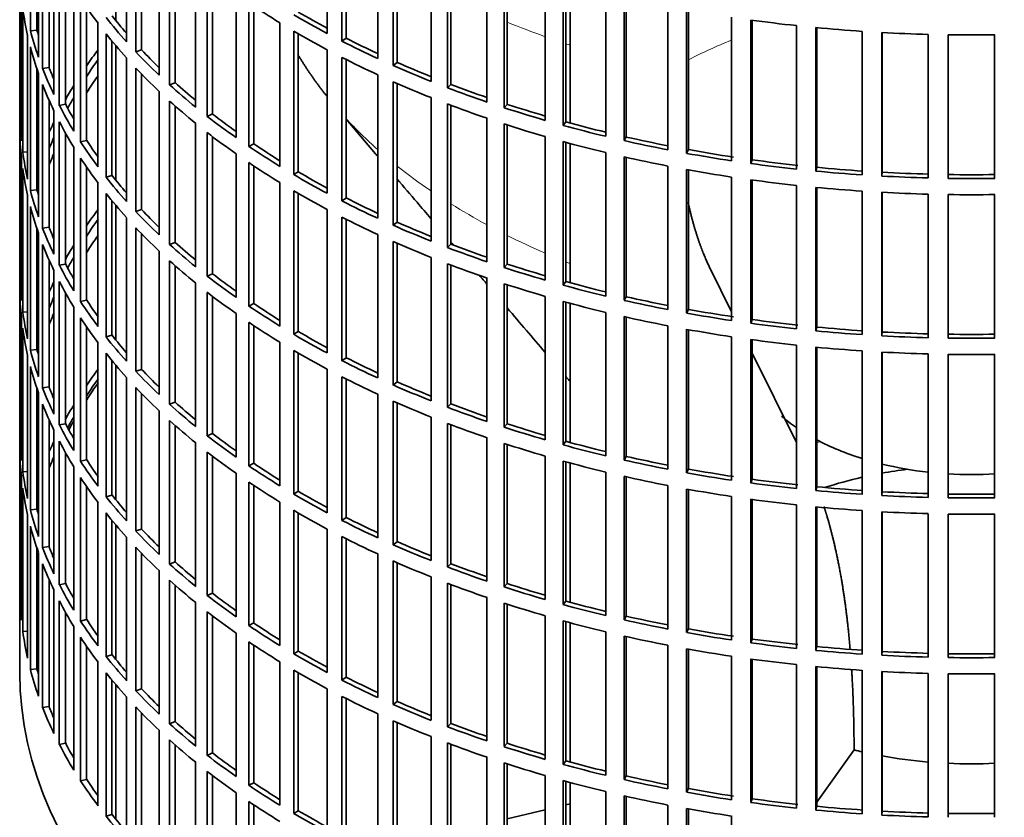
# Model space of a CAD drawing. Header units: millimetres. Extents: x 418 to 1302, y -1347 to 1467.
# Tile 3 of 25: x 1009 to 1158, y -1218 to -1098. Entities that reach past the tile are written whole.
import ezdxf

# ---------------------------------------------------------------- set-up
doc = ezdxf.new("R2010")
doc.units = ezdxf.units.MM
for name, color, linetype in [('VSI184-254_GIUNT', 7, 'Continuous'), ('VSI344-454_FILTR', 7, 'Continuous'), ('VSI344-454_SUPPO', 7, 'Continuous')]:
    doc.layers.add(name, color=color, linetype=linetype)

# ---------------------------------------------------------------- blocks, each defined once
blk = doc.blocks.new('SE4')
at = {"layer": 'VSI184-254_GIUNT', "color": 7, "linetype": 'Continuous', "lineweight": 35}
for start_param, end_param in [(0.590898, 0.70006), (0.828971, 1.072715), (1.170442, 1.381313), (1.468662, 1.67293)]:
    blk.add_ellipse((1152.7, -1146.53), major_axis=(-34.5, 0), ratio=0.57735, start_param=start_param, end_param=end_param, dxfattribs=at)
at = {"layer": 'VSI344-454_FILTR', "color": 7, "linetype": 'Continuous', "lineweight": 35}
for p, q in [((1009.2, -956.29), (1009.2, -1196.34)), ((1010.81, -1099.52), (1010.81, -1077.88)), ((1055.57, -1099.95), (1055.57, -1078.31)), ((1025.3, -1101.18), (1025.3, -1079.54)), ((1057.79, -1101.1), (1057.79, -1079.47)), ((1058.43, -1100.66), (1058.43, -1079.79)), ((1011.79, -1099.42), (1011.79, -1081.19)), ((1012.03, -1103.52), (1012.03, -1081.88)), ((1026.7, -1102.7), (1026.7, -1081.06)), ((1027.57, -1102.41), (1027.57, -1081.97)), ((1063.18, -1103.71), (1063.18, -1082.08)), ((1012.65, -1105.2), (1012.65, -1083.56)), ((1065.53, -1104.77), (1065.53, -1083.14)), ((1066.12, -1104.31), (1066.12, -1083.39)), ((1030.22, -1106.22), (1030.22, -1084.58)), ((1013.62, -1105.06), (1013.62, -1085.91)), ((1031.8, -1107.68), (1031.8, -1086.04)), ((1032.63, -1107.36), (1032.63, -1086.78)), ((1071.22, -1107.16), (1071.22, -1085.52)), ((1073.69, -1108.12), (1073.69, -1086.49)), ((1074.22, -1107.63), (1074.22, -1086.69)), ((1014.35, -1109.14), (1014.35, -1087.5)), ((1015.17, -1110.8), (1015.17, -1089.16)), ((1035.73, -1111.05), (1035.73, -1089.41)), ((1079.66, -1110.28), (1079.66, -1088.64)), ((1082.24, -1111.14), (1082.24, -1089.5)), ((1082.71, -1110.63), (1082.71, -1089.65)), ((1009.2, -1112.08), (1009.2, -1090.44)), ((1016.12, -1110.62), (1016.12, -1090.93)), ((1037.48, -1112.44), (1037.48, -1090.8)), ((1038.27, -1112.08), (1038.27, -1091.41)), ((1088.45, -1113.04), (1088.45, -1091.41)), ((1091.13, -1113.8), (1091.13, -1092.16)), ((1091.54, -1113.27), (1091.54, -1092.27)), ((1017.35, -1114.66), (1017.35, -1093.02)), ((1041.82, -1115.64), (1041.82, -1094)), ((1097.56, -1115.45), (1097.56, -1093.81)), ((1009.45, -1116.14), (1009.45, -1094.5)), ((1018.37, -1116.28), (1018.37, -1094.64)), ((1043.73, -1116.96), (1043.73, -1095.32)), ((1100.33, -1116.1), (1100.33, -1094.46)), ((1100.67, -1115.55), (1100.67, -1094.54)), ((1009.66, -1117.86), (1009.66, -1096.22)), ((1019.29, -1116.06), (1019.29, -1096.03)), ((1044.48, -1116.57), (1044.48, -1095.82)), ((1106.94, -1117.49), (1106.94, -1095.85)), ((1109.77, -1118.02), (1109.77, -1096.38)), ((1110.05, -1117.46), (1110.05, -1096.43)), ((1021, -1120.04), (1021, -1098.41)), ((1048.44, -1119.98), (1048.44, -1098.34)), ((1116.53, -1119.14), (1116.53, -1097.5)), ((1119.43, -1119.55), (1119.43, -1097.92)), ((1119.64, -1118.99), (1119.64, -1097.94)), ((1011.79, -1099.42), (1010.81, -1099.52)), ((1022.22, -1121.62), (1022.22, -1099.98)), ((1050.51, -1121.22), (1050.51, -1099.58)), ((1051.21, -1120.8), (1051.21, -1099.98)), ((1126.31, -1120.4), (1126.31, -1098.76)), ((1129.25, -1120.7), (1129.25, -1099.06)), ((1129.39, -1120.13), (1129.39, -1099.07)), ((1136.21, -1121.26), (1136.21, -1099.63)), ((1139.18, -1121.44), (1139.18, -1099.81)), ((1139.25, -1120.87), (1139.25, -1099.81)), ((1146.2, -1121.73), (1146.2, -1100.09)), ((1149.18, -1121.79), (1149.18, -1100.15)), ((1156.21, -1121.79), (1156.21, -1100.15)), ((1010.39, -1121.9), (1010.39, -1100.26)), ((1023.11, -1121.36), (1023.11, -1101.09)), ((1058.43, -1100.66), (1057.79, -1101.1)), ((1010.81, -1123.6), (1010.81, -1101.97)), ((1027.57, -1102.41), (1026.7, -1102.7)), ((1055.57, -1124.04), (1055.57, -1102.4)), ((1025.3, -1125.27), (1025.3, -1103.63)), ((1057.79, -1125.19), (1057.79, -1103.55)), ((1058.43, -1124.75), (1058.43, -1103.88)), ((1066.12, -1104.31), (1065.53, -1104.77)), ((1011.79, -1123.5), (1011.79, -1105.27)), ((1012.03, -1127.6), (1012.03, -1105.97)), ((1013.62, -1105.06), (1012.65, -1105.2)), ((1026.7, -1126.79), (1026.7, -1105.15)), ((1027.57, -1126.5), (1027.57, -1106.05)), ((1032.63, -1107.36), (1031.8, -1107.68)), ((1063.18, -1127.8), (1063.18, -1106.16)), ((1065.53, -1128.86), (1065.53, -1107.22)), ((1066.12, -1128.39), (1066.12, -1107.48)), ((1012.65, -1129.29), (1012.65, -1107.65)), ((1030.22, -1130.31), (1030.22, -1108.67)), ((1074.22, -1107.63), (1073.69, -1108.12)), ((1013.62, -1129.15), (1013.62, -1110)), ((1031.8, -1131.77), (1031.8, -1110.13)), ((1071.22, -1131.25), (1071.22, -1109.61)), ((1073.69, -1132.21), (1073.69, -1110.57)), ((1014.35, -1133.23), (1014.35, -1111.59)), ((1016.12, -1110.62), (1015.17, -1110.8)), ((1032.63, -1131.44), (1032.63, -1110.87)), ((1074.22, -1131.72), (1074.22, -1110.77)), ((1082.71, -1110.63), (1082.24, -1111.14)), ((1009.45, -1112.08), (1009.2, -1112.08)), ((1015.17, -1134.88), (1015.17, -1113.25)), ((1035.73, -1135.13), (1035.73, -1113.5)), ((1038.27, -1112.08), (1037.48, -1112.44)), ((1079.66, -1134.36), (1079.66, -1112.73)), ((1091.54, -1113.27), (1091.13, -1113.8)), ((1009.2, -1136.17), (1009.2, -1114.53)), ((1016.12, -1134.71), (1016.12, -1115.02)), ((1037.48, -1136.53), (1037.48, -1114.89)), ((1082.24, -1135.22), (1082.24, -1113.59)), ((1082.71, -1134.71), (1082.71, -1113.74)), ((1019.29, -1116.06), (1018.37, -1116.28)), ((1038.27, -1136.17), (1038.27, -1115.5)), ((1088.45, -1137.13), (1088.45, -1115.49)), ((1091.13, -1137.89), (1091.13, -1116.25)), ((1091.54, -1137.36), (1091.54, -1116.36)), ((1100.67, -1115.55), (1100.33, -1116.1)), ((1010.39, -1117.81), (1009.66, -1117.86)), ((1017.35, -1138.75), (1017.35, -1117.11)), ((1044.48, -1116.57), (1043.73, -1116.96)), ((1097.56, -1139.54), (1097.56, -1117.9)), ((1110.05, -1117.46), (1109.77, -1118.02)), ((1009.45, -1140.23), (1009.45, -1118.59)), ((1018.37, -1140.36), (1018.37, -1118.73)), ((1041.82, -1139.73), (1041.82, -1118.09)), ((1043.73, -1141.05), (1043.73, -1119.41)), ((1100.33, -1140.18), (1100.33, -1118.55)), ((1100.67, -1139.64), (1100.67, -1118.62)), ((1119.64, -1118.99), (1119.43, -1119.55)), ((1009.66, -1141.95), (1009.66, -1120.31)), ((1019.29, -1140.15), (1019.29, -1120.11)), ((1044.48, -1140.66), (1044.48, -1119.91)), ((1051.21, -1120.8), (1050.51, -1121.22)), ((1106.94, -1141.57), (1106.94, -1119.93)), ((1109.77, -1142.1), (1109.77, -1120.47)), ((1110.05, -1141.55), (1110.05, -1120.52)), ((1129.39, -1120.13), (1129.25, -1120.7)), ((1139.25, -1120.87), (1139.18, -1121.44)), ((1023.11, -1121.36), (1022.22, -1121.62)), ((1048.44, -1144.06), (1048.44, -1122.43)), ((1116.53, -1143.22), (1116.53, -1121.59)), ((1119.43, -1143.64), (1119.43, -1122)), ((1119.64, -1143.08), (1119.64, -1122.03)), ((1011.79, -1123.5), (1010.81, -1123.6)), ((1021, -1144.13), (1021, -1122.49)), ((1050.51, -1145.3), (1050.51, -1123.67)), ((1126.31, -1144.48), (1126.31, -1122.85)), ((1129.25, -1144.78), (1129.25, -1123.15)), ((1129.39, -1144.21), (1129.39, -1123.16)), ((1136.21, -1145.35), (1136.21, -1123.71)), ((1139.18, -1145.53), (1139.18, -1123.89)), ((1139.25, -1144.95), (1139.25, -1123.9)), ((1010.39, -1145.98), (1010.39, -1124.35)), ((1022.22, -1145.7), (1022.22, -1124.07)), ((1023.11, -1145.45), (1023.11, -1125.18)), ((1051.21, -1144.89), (1051.21, -1124.07)), ((1058.43, -1124.75), (1057.79, -1125.19)), ((1146.2, -1145.81), (1146.2, -1124.18)), ((1149.18, -1145.87), (1149.18, -1124.24)), ((1156.21, -1145.87), (1156.21, -1124.24)), ((1010.81, -1147.69), (1010.81, -1126.05)), ((1027.57, -1126.5), (1026.7, -1126.79)), ((1055.57, -1148.12), (1055.57, -1126.49)), ((1025.3, -1149.35), (1025.3, -1127.72)), ((1057.79, -1149.28), (1057.79, -1127.64)), ((1058.43, -1148.83), (1058.43, -1127.96)), ((1066.12, -1128.39), (1065.53, -1128.86)), ((1011.79, -1147.59), (1011.79, -1129.36)), ((1013.62, -1129.15), (1012.65, -1129.29)), ((1026.7, -1150.87), (1026.7, -1129.24)), ((1012.03, -1151.69), (1012.03, -1130.05)), ((1027.57, -1150.59), (1027.57, -1130.14)), ((1063.18, -1151.89), (1063.18, -1130.25)), ((1065.53, -1152.95), (1065.53, -1131.31)), ((1012.65, -1153.37), (1012.65, -1131.74)), ((1030.22, -1154.39), (1030.22, -1132.75)), ((1032.63, -1131.44), (1031.8, -1131.77)), ((1066.12, -1152.48), (1066.12, -1131.57)), ((1074.22, -1131.72), (1073.69, -1132.21)), ((1013.62, -1153.23), (1013.62, -1134.08)), ((1031.8, -1155.85), (1031.8, -1134.22)), ((1071.22, -1155.33), (1071.22, -1133.7)), ((1014.35, -1157.32), (1014.35, -1135.68)), ((1016.12, -1134.71), (1015.17, -1134.88)), ((1032.63, -1155.53), (1032.63, -1134.96)), ((1073.69, -1156.3), (1073.69, -1134.66)), ((1074.22, -1155.81), (1074.22, -1134.86)), ((1082.71, -1134.71), (1082.24, -1135.22)), ((1009.45, -1136.16), (1009.2, -1136.17)), ((1038.27, -1136.17), (1037.48, -1136.53)), ((1079.66, -1158.45), (1079.66, -1136.81)), ((1009.2, -1160.26), (1009.2, -1138.62)), ((1015.17, -1158.97), (1015.17, -1137.33)), ((1035.73, -1159.22), (1035.73, -1137.58)), ((1082.24, -1159.31), (1082.24, -1137.67)), ((1082.71, -1158.8), (1082.71, -1137.83)), ((1091.54, -1137.36), (1091.13, -1137.89)), ((1016.12, -1158.79), (1016.12, -1139.1)), ((1019.29, -1140.15), (1018.37, -1140.36)), ((1037.48, -1160.61), (1037.48, -1138.98)), ((1038.27, -1160.26), (1038.27, -1139.58)), ((1088.45, -1161.22), (1088.45, -1139.58)), ((1100.67, -1139.64), (1100.33, -1140.18)), ((1017.35, -1162.83), (1017.35, -1141.2)), ((1044.48, -1140.66), (1043.73, -1141.05)), ((1091.13, -1161.97), (1091.13, -1140.34)), ((1091.54, -1161.44), (1091.54, -1140.45)), ((1110.05, -1141.55), (1109.77, -1142.1)), ((1009.45, -1164.31), (1009.45, -1142.68)), ((1010.39, -1141.9), (1009.66, -1141.95)), ((1018.37, -1164.45), (1018.37, -1142.81)), ((1041.82, -1163.81), (1041.82, -1142.18)), ((1097.56, -1163.62), (1097.56, -1141.99)), ((1100.33, -1164.27), (1100.33, -1142.63)), ((1100.67, -1163.73), (1100.67, -1142.71)), ((1119.64, -1143.08), (1119.43, -1143.64)), ((1009.66, -1166.03), (1009.66, -1144.39)), ((1019.29, -1164.23), (1019.29, -1144.2)), ((1043.73, -1165.13), (1043.73, -1143.5)), ((1044.48, -1164.75), (1044.48, -1143.99)), ((1106.94, -1165.66), (1106.94, -1144.02)), ((1109.77, -1166.19), (1109.77, -1144.55)), ((1110.05, -1165.64), (1110.05, -1144.6)), ((1129.39, -1144.21), (1129.25, -1144.78)), ((1023.11, -1145.45), (1022.22, -1145.7)), ((1051.21, -1144.89), (1050.51, -1145.3)), ((1116.53, -1167.31), (1116.53, -1145.67)), ((1119.43, -1167.73), (1119.43, -1146.09)), ((1119.64, -1167.16), (1119.64, -1146.12)), ((1139.25, -1144.95), (1139.18, -1145.53)), ((1011.79, -1147.59), (1010.81, -1147.69)), ((1021, -1168.22), (1021, -1146.58)), ((1048.44, -1168.15), (1048.44, -1146.51)), ((1126.31, -1168.57), (1126.31, -1146.93)), ((1129.25, -1168.87), (1129.25, -1147.23)), ((1129.39, -1168.3), (1129.39, -1147.25)), ((1010.39, -1170.07), (1010.39, -1148.43)), ((1022.22, -1169.79), (1022.22, -1148.15)), ((1050.51, -1169.39), (1050.51, -1147.75)), ((1051.21, -1168.97), (1051.21, -1148.16)), ((1058.43, -1148.83), (1057.79, -1149.28)), ((1136.21, -1169.44), (1136.21, -1147.8)), ((1139.18, -1169.62), (1139.18, -1147.98)), ((1139.25, -1169.04), (1139.25, -1147.98)), ((1146.2, -1169.9), (1146.2, -1148.26)), ((1149.18, -1169.96), (1149.18, -1148.32)), ((1156.21, -1169.96), (1156.21, -1148.32)), ((1010.81, -1171.78), (1010.81, -1150.14)), ((1023.11, -1169.54), (1023.11, -1149.27)), ((1027.57, -1150.59), (1026.7, -1150.87)), ((1055.57, -1172.21), (1055.57, -1150.57)), ((1025.3, -1173.44), (1025.3, -1151.8)), ((1057.79, -1173.36), (1057.79, -1151.73)), ((1058.43, -1172.92), (1058.43, -1152.05)), ((1011.79, -1171.68), (1011.79, -1153.45)), ((1013.62, -1153.23), (1012.65, -1153.37)), ((1026.7, -1174.96), (1026.7, -1153.32)), ((1066.12, -1152.48), (1065.53, -1152.95)), ((1012.03, -1175.78), (1012.03, -1154.14)), ((1027.57, -1174.67), (1027.57, -1154.23)), ((1063.18, -1175.97), (1063.18, -1154.34)), ((1012.65, -1177.46), (1012.65, -1155.82)), ((1032.63, -1155.53), (1031.8, -1155.85)), ((1065.53, -1177.03), (1065.53, -1155.4)), ((1066.12, -1176.57), (1066.12, -1155.65)), ((1074.22, -1155.81), (1073.69, -1156.3)), ((1030.22, -1178.48), (1030.22, -1156.84)), ((1071.22, -1179.42), (1071.22, -1157.78)), ((1013.62, -1177.32), (1013.62, -1158.17)), ((1016.12, -1158.79), (1015.17, -1158.97)), ((1031.8, -1179.94), (1031.8, -1158.3)), ((1032.63, -1179.62), (1032.63, -1159.04)), ((1073.69, -1180.38), (1073.69, -1158.75)), ((1074.22, -1179.89), (1074.22, -1158.95)), ((1082.71, -1158.8), (1082.24, -1159.31)), ((1009.45, -1160.25), (1009.2, -1160.26)), ((1014.35, -1181.4), (1014.35, -1159.76)), ((1038.27, -1160.26), (1037.48, -1160.61)), ((1079.66, -1182.54), (1079.66, -1160.9)), ((1015.17, -1183.06), (1015.17, -1161.42)), ((1035.73, -1183.31), (1035.73, -1161.67)), ((1082.24, -1183.4), (1082.24, -1161.76)), ((1082.71, -1182.89), (1082.71, -1161.91)), ((1091.54, -1161.44), (1091.13, -1161.97)), ((1009.2, -1184.34), (1009.2, -1162.7)), ((1016.12, -1182.88), (1016.12, -1163.19)), ((1037.48, -1184.7), (1037.48, -1163.06)), ((1038.27, -1184.34), (1038.27, -1163.67)), ((1088.45, -1185.3), (1088.45, -1163.67)), ((1100.67, -1163.73), (1100.33, -1164.27)), ((1017.35, -1186.92), (1017.35, -1165.28)), ((1019.29, -1164.23), (1018.37, -1164.45)), ((1044.48, -1164.75), (1043.73, -1165.13)), ((1091.13, -1186.06), (1091.13, -1164.42)), ((1091.54, -1185.53), (1091.54, -1164.53)), ((1009.45, -1188.4), (1009.45, -1166.76)), ((1010.39, -1165.99), (1009.66, -1166.03)), ((1018.37, -1188.54), (1018.37, -1166.9)), ((1041.82, -1187.9), (1041.82, -1166.26)), ((1097.56, -1187.71), (1097.56, -1166.07)), ((1100.33, -1188.36), (1100.33, -1166.72)), ((1100.67, -1187.81), (1100.67, -1166.8)), ((1110.05, -1165.64), (1109.77, -1166.19)), ((1009.66, -1190.12), (1009.66, -1168.48)), ((1019.29, -1188.32), (1019.29, -1168.29)), ((1043.73, -1189.22), (1043.73, -1167.58)), ((1044.48, -1188.83), (1044.48, -1168.08)), ((1106.94, -1189.75), (1106.94, -1168.11)), ((1119.64, -1167.16), (1119.43, -1167.73)), ((1129.39, -1168.3), (1129.25, -1168.87)), ((1023.11, -1169.54), (1022.22, -1169.79)), ((1051.21, -1168.97), (1050.51, -1169.39)), ((1109.77, -1190.28), (1109.77, -1168.64)), ((1110.05, -1189.72), (1110.05, -1168.69)), ((1116.53, -1191.4), (1116.53, -1169.76)), ((1139.25, -1169.04), (1139.18, -1169.62)), ((1021, -1192.3), (1021, -1170.67)), ((1048.44, -1192.24), (1048.44, -1170.6)), ((1119.43, -1191.81), (1119.43, -1170.18)), ((1119.64, -1191.25), (1119.64, -1170.2)), ((1126.31, -1192.66), (1126.31, -1171.02)), ((1129.25, -1192.96), (1129.25, -1171.32)), ((1129.39, -1192.39), (1129.39, -1171.33)), ((1010.39, -1194.16), (1010.39, -1172.52)), ((1011.79, -1171.68), (1010.81, -1171.78)), ((1022.22, -1193.88), (1022.22, -1172.24)), ((1050.51, -1193.48), (1050.51, -1171.84)), ((1051.21, -1193.06), (1051.21, -1172.24)), ((1058.43, -1172.92), (1057.79, -1173.36)), ((1136.21, -1193.52), (1136.21, -1171.89)), ((1139.18, -1193.7), (1139.18, -1172.07)), ((1139.25, -1193.13), (1139.25, -1172.07)), ((1146.2, -1193.99), (1146.2, -1172.35)), ((1149.18, -1194.05), (1149.18, -1172.41)), ((1156.21, -1194.05), (1156.21, -1172.41)), ((1010.81, -1195.86), (1010.81, -1174.23)), ((1023.11, -1193.62), (1023.11, -1173.35)), ((1025.3, -1197.53), (1025.3, -1175.89)), ((1027.57, -1174.67), (1026.7, -1174.96)), ((1055.57, -1196.3), (1055.57, -1174.66)), ((1057.79, -1197.45), (1057.79, -1175.81)), ((1013.62, -1177.32), (1012.65, -1177.46)), ((1058.43, -1197.01), (1058.43, -1176.14)), ((1066.12, -1176.57), (1065.53, -1177.03)), ((1011.79, -1195.76), (1011.79, -1177.53)), ((1012.03, -1199.86), (1012.03, -1178.23)), ((1026.7, -1199.05), (1026.7, -1177.41)), ((1027.57, -1198.76), (1027.57, -1178.31)), ((1063.18, -1200.06), (1063.18, -1178.42)), ((1012.65, -1201.55), (1012.65, -1179.91)), ((1032.63, -1179.62), (1031.8, -1179.94)), ((1065.53, -1201.12), (1065.53, -1179.48)), ((1066.12, -1200.65), (1066.12, -1179.74)), ((1074.22, -1179.89), (1073.69, -1180.38)), ((1030.22, -1202.57), (1030.22, -1180.93)), ((1013.62, -1201.41), (1013.62, -1182.26)), ((1016.12, -1182.88), (1015.17, -1183.06)), ((1031.8, -1204.03), (1031.8, -1182.39)), ((1032.63, -1203.7), (1032.63, -1183.13)), ((1071.22, -1203.51), (1071.22, -1181.87)), ((1073.69, -1204.47), (1073.69, -1182.83)), ((1074.22, -1203.98), (1074.22, -1183.03)), ((1082.71, -1182.89), (1082.24, -1183.4)), ((1009.45, -1184.34), (1009.2, -1184.34)), ((1014.35, -1205.49), (1014.35, -1183.85)), ((1038.27, -1184.34), (1037.48, -1184.7)), ((1015.17, -1207.14), (1015.17, -1185.51)), ((1035.73, -1207.39), (1035.73, -1185.76)), ((1079.66, -1206.62), (1079.66, -1184.99)), ((1082.24, -1207.48), (1082.24, -1185.85)), ((1082.71, -1206.97), (1082.71, -1186)), ((1091.54, -1185.53), (1091.13, -1186.06)), ((1016.12, -1206.97), (1016.12, -1187.28)), ((1037.48, -1208.79), (1037.48, -1187.15)), ((1038.27, -1208.43), (1038.27, -1187.76)), ((1088.45, -1209.39), (1088.45, -1187.75)), ((1019.29, -1188.32), (1018.37, -1188.54)), ((1044.48, -1188.83), (1043.73, -1189.22)), ((1091.13, -1210.15), (1091.13, -1188.51)), ((1091.54, -1209.62), (1091.54, -1188.62)), ((1100.67, -1187.81), (1100.33, -1188.36)), ((1010.39, -1190.07), (1009.66, -1190.12)), ((1017.35, -1211.01), (1017.35, -1189.37)), ((1041.82, -1211.99), (1041.82, -1190.35)), ((1097.56, -1211.8), (1097.56, -1190.16)), ((1110.05, -1189.72), (1109.77, -1190.28)), ((1018.37, -1212.62), (1018.37, -1190.99)), ((1043.73, -1213.31), (1043.73, -1191.67)), ((1044.48, -1212.92), (1044.48, -1192.17)), ((1100.33, -1212.44), (1100.33, -1190.81)), ((1100.67, -1211.9), (1100.67, -1190.88)), ((1106.94, -1213.83), (1106.94, -1192.19)), ((1119.64, -1191.25), (1119.43, -1191.81)), ((1019.29, -1212.41), (1019.29, -1192.37)), ((1023.11, -1193.62), (1022.22, -1193.88)), ((1051.21, -1193.06), (1050.51, -1193.48)), ((1109.77, -1214.36), (1109.77, -1192.73)), ((1110.05, -1213.81), (1110.05, -1192.78)), ((1129.39, -1192.39), (1129.25, -1192.96)), ((1139.25, -1193.13), (1139.18, -1193.7)), ((1021, -1216.39), (1021, -1194.75)), ((1048.44, -1216.32), (1048.44, -1194.69)), ((1116.53, -1215.48), (1116.53, -1193.85)), ((1119.43, -1215.9), (1119.43, -1194.26)), ((1119.64, -1215.34), (1119.64, -1194.29)), ((1126.31, -1216.74), (1126.31, -1195.11)), ((1011.79, -1195.76), (1010.81, -1195.86)), ((1022.22, -1217.96), (1022.22, -1196.33)), ((1050.51, -1217.56), (1050.51, -1195.93)), ((1051.21, -1217.15), (1051.21, -1196.33)), ((1129.25, -1217.04), (1129.25, -1195.41)), ((1129.39, -1216.47), (1129.39, -1195.42)), ((1136.21, -1217.61), (1136.21, -1195.97)), ((1139.18, -1217.79), (1139.18, -1196.15)), ((1139.25, -1217.21), (1139.25, -1196.16)), ((1146.2, -1218.07), (1146.2, -1196.44)), ((1149.18, -1218.13), (1149.18, -1196.5)), ((1156.21, -1218.13), (1156.21, -1196.5)), ((1023.11, -1217.71), (1023.11, -1197.44)), ((1058.43, -1197.01), (1057.79, -1197.45)), ((1027.57, -1198.76), (1026.7, -1199.05)), ((1055.57, -1220.38), (1055.57, -1198.75)), ((1025.3, -1221.61), (1025.3, -1199.98)), ((1057.79, -1221.54), (1057.79, -1199.9)), ((1058.43, -1221.09), (1058.43, -1200.22)), ((1066.12, -1200.65), (1065.53, -1201.12)), ((1013.62, -1201.41), (1012.65, -1201.55)), ((1026.7, -1223.13), (1026.7, -1201.5)), ((1027.57, -1222.85), (1027.57, -1202.4)), ((1063.18, -1224.15), (1063.18, -1202.51)), ((1032.63, -1203.7), (1031.8, -1204.03)), ((1065.53, -1225.21), (1065.53, -1203.57)), ((1066.12, -1224.74), (1066.12, -1203.83)), ((1074.22, -1203.98), (1073.69, -1204.47)), ((1030.22, -1226.65), (1030.22, -1205.01)), ((1016.12, -1206.97), (1015.17, -1207.14)), ((1031.8, -1228.11), (1031.8, -1206.47)), ((1071.22, -1227.59), (1071.22, -1205.96)), ((1073.69, -1228.56), (1073.69, -1206.92)), ((1082.71, -1206.97), (1082.24, -1207.48)), ((1032.63, -1227.79), (1032.63, -1207.22)), ((1038.27, -1208.43), (1037.48, -1208.79)), ((1074.22, -1228.07), (1074.22, -1207.12)), ((1035.73, -1231.48), (1035.73, -1209.84)), ((1079.66, -1230.71), (1079.66, -1209.07)), ((1082.24, -1231.57), (1082.24, -1209.93)), ((1091.54, -1209.62), (1091.13, -1210.15)), ((1037.48, -1232.87), (1037.48, -1211.24)), ((1082.71, -1231.06), (1082.71, -1210.09)), ((1019.29, -1212.41), (1018.37, -1212.62)), ((1038.27, -1232.52), (1038.27, -1211.84)), ((1044.48, -1212.92), (1043.73, -1213.31)), ((1088.45, -1233.48), (1088.45, -1211.84)), ((1091.13, -1234.23), (1091.13, -1212.6)), ((1091.54, -1233.7), (1091.54, -1212.71)), ((1100.67, -1211.9), (1100.33, -1212.44)), ((1041.82, -1236.07), (1041.82, -1214.44)), ((1097.56, -1235.88), (1097.56, -1214.25)), ((1110.05, -1213.81), (1109.77, -1214.36)), ((1043.73, -1237.39), (1043.73, -1215.75)), ((1100.33, -1236.53), (1100.33, -1214.89)), ((1100.67, -1235.99), (1100.67, -1214.97)), ((1119.64, -1215.34), (1119.43, -1215.9)), ((1044.48, -1237.01), (1044.48, -1216.25)), ((1051.21, -1217.15), (1050.51, -1217.56)), ((1106.94, -1237.92), (1106.94, -1216.28)), ((1109.77, -1238.45), (1109.77, -1216.81)), ((1110.05, -1237.9), (1110.05, -1216.86)), ((1129.39, -1216.47), (1129.25, -1217.04)), ((1139.25, -1217.21), (1139.18, -1217.79)), ((1023.11, -1217.71), (1022.22, -1217.96)), ((1116.53, -1239.57), (1116.53, -1217.93))]:
    blk.add_line(p, q, dxfattribs=at)
for centre, radius, start, end in [((1152.7, -851.67), 248.5, 269.189, 270.811), ((1152.7, -874.47), 246.77, 269.1833, 270.8167), ((1152.7, -873.31), 248.5, 269.189, 270.811), ((1152.7, -875.76), 248.5, 269.189, 270.811), ((1152.7, -898.55), 246.77, 269.1833, 270.8167), ((1152.7, -897.4), 248.5, 269.189, 270.811), ((1152.7, -899.85), 248.5, 269.189, 270.811), ((1152.7, -922.64), 246.77, 269.1833, 270.8167), ((1152.7, -921.48), 248.5, 269.189, 270.811), ((1152.7, -923.93), 248.5, 269.189, 270.811), ((1152.7, -946.73), 246.77, 269.1833, 270.8167), ((1152.7, -945.57), 248.5, 269.189, 270.811), ((1152.7, -948.02), 248.5, 269.189, 270.811), ((1152.7, -970.81), 246.77, 269.1833, 270.8167)]:
    blk.add_arc(centre, radius, start, end, dxfattribs=at)
for centre, major_axis, start_param, end_param in [((1152.7, -1065.5), (-143.5, 0), 0.359458, 0.408487), ((1152.7, -1041.41), (-143.5, 0), 0.708524, 0.757553), ((1152.7, -1089.58), (-143.5, 0), 0.080205, 0.129234), ((1152.7, -1038.96), (-143.5, 0), 0.778337, 0.827366), ((1152.7, -1038.96), (-142.5, 0), 0.778165, 0.820895), ((1152.7, -1111.22), (-142.5, 0), -0.160582, -0.149846), ((1152.7, -1063.05), (-143.5, 0), 0.429271, 0.4783), ((1152.7, -1063.05), (-142.5, 0), 0.429099, 0.464583), ((1152.7, -1017.32), (-143.5, 0), 1.336842, 1.385871), ((1152.7, -1087.13), (-143.5, 0), 0.150018, 0.199048), ((1152.7, -1087.13), (-142.5, 0), 0.149846, 0.160582), ((1152.7, -1065.5), (-143.5, 0), 0.429271, 0.4783), ((1152.7, -1041.41), (-143.5, 0), 0.778337, 0.827366), ((1152.7, -1017.32), (-143.5, 0), 1.406655, 1.455685), ((1152.7, -1017.32), (-143.5, 0), 1.476469, 1.525498), ((1152.7, -1038.96), (-143.5, 0), 0.84815, 0.897179), ((1152.7, -1038.96), (-142.5, 0), 0.847978, 0.891566), ((1152.7, -1089.58), (-143.5, 0), 0.150018, 0.199048), ((1152.7, -1135.31), (-143.5, 0), -0.408487, -0.377404), ((1152.7, -1063.05), (-143.5, 0), 0.499084, 0.548113), ((1152.7, -1063.05), (-142.5, 0), 0.498912, 0.536508), ((1152.7, -1135.31), (-142.5, 0), -0.391958, -0.359286), ((1152.7, -1041.41), (-143.5, 0), 0.84815, 0.897179), ((1152.7, -1038.96), (-142.5, 0), 0.917791, 0.962144), ((1152.7, -1087.13), (-143.5, 0), 0.219831, 0.268861), ((1152.7, -1087.13), (-142.5, 0), 0.219659, 0.242088), ((1152.7, -1065.5), (-143.5, 0), 0.499084, 0.548113), ((1152.7, -1038.96), (-143.5, 0), 0.917963, 0.966992), ((1152.7, -1137.76), (-142.5, 0), -0.391958, -0.359286), ((1152.7, -1063.05), (-142.5, 0), 0.568725, 0.607984), ((1152.7, -1041.41), (-143.5, 0), 0.917963, 0.966992), ((1152.7, -1089.58), (-143.5, 0), 0.219831, 0.268861), ((1152.7, -1135.31), (-143.5, 0), -0.338674, -0.312019), ((1152.7, -1063.05), (-143.5, 0), 0.568897, 0.617927), ((1152.7, -1038.96), (-143.5, 0), 0.987776, 1.036806), ((1152.7, -1038.96), (-142.5, 0), 0.987604, 1.032651), ((1152.7, -1135.31), (-142.5, 0), -0.318152, -0.297119), ((1152.7, -1065.5), (-143.5, 0), 0.568897, 0.617927), ((1152.7, -1041.41), (-143.5, 0), 0.987776, 1.036806), ((1152.7, -1087.13), (-143.5, 0), 0.289645, 0.338674), ((1152.7, -1087.13), (-142.5, 0), 0.289473, 0.318152), ((1152.7, -1038.96), (-143.5, 0), 1.057589, 1.106619), ((1152.7, -1038.96), (-142.5, 0), 1.057417, 1.103102), ((1152.7, -1111.22), (-143.5, 0), 0.010392, 0.059421), ((1152.7, -1135.31), (-143.5, 0), -0.268861, -0.248955), ((1152.7, -1089.58), (-143.5, 0), 0.289645, 0.338674), ((1152.7, -1063.05), (-143.5, 0), 0.63871, 0.68774), ((1152.7, -1063.05), (-142.5, 0), 0.638538, 0.679153), ((1152.7, -1038.96), (-142.5, 0), 1.127231, 1.17351), ((1152.7, -1113.67), (-143.5, 0), 0.010392, 0.059421), ((1152.7, -1065.5), (-143.5, 0), 0.63871, 0.68774), ((1152.7, -1041.41), (-143.5, 0), 1.057589, 1.106619), ((1152.7, -1038.96), (-143.5, 0), 1.127403, 1.176432), ((1152.7, -1135.31), (-142.5, 0), -0.242088, -0.219659), ((1152.7, -1087.13), (-143.5, 0), 0.359458, 0.408487), ((1152.7, -1087.13), (-142.5, 0), 0.359286, 0.391958), ((1152.7, -1041.41), (-143.5, 0), 1.127403, 1.176432), ((1152.7, -1038.96), (-143.5, 0), 1.197216, 1.246245), ((1152.7, -1038.96), (-142.5, 0), 1.197044, 1.243883), ((1152.7, -1111.22), (-143.5, 0), 0.080205, 0.129234), ((1152.7, -1063.05), (-143.5, 0), 0.708524, 0.757553), ((1152.7, -1063.05), (-142.5, 0), 0.708352, 0.750104), ((1152.7, -1038.96), (-142.5, 0), 1.266857, 1.31623), ((1152.7, -1135.31), (-143.5, 0), -0.199048, -0.190533), ((1152.7, -1137.76), (-142.5, 0), -0.242088, -0.219659), ((1152.7, -1089.58), (-143.5, 0), 0.359458, 0.408487), ((1152.7, -1065.5), (-143.5, 0), 0.708524, 0.757553), ((1152.7, -1041.41), (-143.5, 0), 1.197216, 1.246245), ((1152.7, -1038.96), (-143.5, 0), 1.267029, 1.316058), ((1152.7, -1038.96), (-142.5, 0), 1.33667, 1.386044), ((1152.7, -1113.67), (-143.5, 0), 0.080205, 0.129234), ((1152.7, -1063.05), (-142.5, 0), 0.778165, 0.820895), ((1152.7, -1041.41), (-143.5, 0), 1.267029, 1.316058), ((1152.7, -1038.96), (-143.5, 0), 1.336842, 1.385871), ((1152.7, -1038.96), (-143.5, 0), 1.406655, 1.455685), ((1152.7, -1038.96), (-142.5, 0), 1.406483, 1.455857), ((1152.7, -1038.96), (-142.5, 0), 1.476296, 1.52567), ((1152.7, -1135.31), (-142.5, 0), -0.160582, -0.149846), ((1152.7, -1087.13), (-143.5, 0), 0.429271, 0.4783), ((1152.7, -1087.13), (-142.5, 0), 0.429099, 0.464583), ((1152.7, -1063.05), (-143.5, 0), 0.778337, 0.827366), ((1152.7, -1041.41), (-143.5, 0), 1.336842, 1.385871), ((1152.7, -1038.96), (-143.5, 0), 1.476469, 1.525498), ((1152.7, -1111.22), (-143.5, 0), 0.150018, 0.199048), ((1152.7, -1111.22), (-142.5, 0), 0.149846, 0.160582), ((1152.7, -1065.5), (-143.5, 0), 0.778337, 0.827366), ((1152.7, -1041.41), (-143.5, 0), 1.406655, 1.455685), ((1152.7, -1041.41), (-143.5, 0), 1.476469, 1.525498), ((1152.7, -1089.58), (-143.5, 0), 0.429271, 0.4783), ((1152.7, -1063.05), (-143.5, 0), 0.84815, 0.897179), ((1152.7, -1063.05), (-142.5, 0), 0.847978, 0.891566), ((1152.7, -1113.67), (-143.5, 0), 0.150018, 0.199048), ((1152.7, -1159.39), (-143.5, 0), -0.408487, -0.377404), ((1152.7, -1087.13), (-143.5, 0), 0.499084, 0.548113), ((1152.7, -1087.13), (-142.5, 0), 0.498912, 0.536508), ((1152.7, -1159.39), (-142.5, 0), -0.391958, -0.359286), ((1152.7, -1065.5), (-143.5, 0), 0.84815, 0.897179), ((1152.7, -1063.05), (-142.5, 0), 0.917791, 0.962144), ((1152.7, -1111.22), (-143.5, 0), 0.219831, 0.268861), ((1152.7, -1111.22), (-142.5, 0), 0.219659, 0.242088), ((1152.7, -1089.58), (-143.5, 0), 0.499084, 0.548113), ((1152.7, -1063.05), (-143.5, 0), 0.917963, 0.966992), ((1152.7, -1161.84), (-142.5, 0), -0.391958, -0.359286), ((1152.7, -1065.5), (-143.5, 0), 0.917963, 0.966992), ((1152.7, -1113.67), (-143.5, 0), 0.219831, 0.268861), ((1152.7, -1159.39), (-143.5, 0), -0.338674, -0.312019), ((1152.7, -1087.13), (-143.5, 0), 0.568897, 0.617927), ((1152.7, -1087.13), (-142.5, 0), 0.568725, 0.607984), ((1152.7, -1063.05), (-143.5, 0), 0.987776, 1.036806), ((1152.7, -1063.05), (-142.5, 0), 0.987604, 1.032651), ((1152.7, -1159.39), (-142.5, 0), -0.318152, -0.297119), ((1152.7, -1089.58), (-143.5, 0), 0.568897, 0.617927), ((1152.7, -1111.22), (-143.5, 0), 0.289645, 0.338674), ((1152.7, -1111.22), (-142.5, 0), 0.289473, 0.318152), ((1152.7, -1065.5), (-143.5, 0), 0.987776, 1.036806), ((1152.7, -1063.05), (-143.5, 0), 1.057589, 1.106619), ((1152.7, -1063.05), (-142.5, 0), 1.057417, 1.103102), ((1152.7, -1135.31), (-143.5, 0), 0.010392, 0.059421), ((1152.7, -1087.13), (-143.5, 0), 0.63871, 0.68774), ((1152.7, -1087.13), (-142.5, 0), 0.638538, 0.679153), ((1152.7, -1137.76), (-143.5, 0), 0.010392, 0.059421), ((1152.7, -1159.39), (-143.5, 0), -0.268861, -0.248955), ((1152.7, -1113.67), (-143.5, 0), 0.289645, 0.338674), ((1152.7, -1065.5), (-143.5, 0), 1.057589, 1.106619), ((1152.7, -1063.05), (-143.5, 0), 1.127403, 1.176432), ((1152.7, -1063.05), (-142.5, 0), 1.127231, 1.17351), ((1152.7, -1159.39), (-142.5, 0), -0.242088, -0.219659), ((1152.7, -1111.22), (-142.5, 0), 0.359286, 0.391958), ((1152.7, -1089.58), (-143.5, 0), 0.63871, 0.68774), ((1152.7, -1063.05), (-143.5, 0), 1.197216, 1.246245), ((1152.7, -1063.05), (-142.5, 0), 1.197044, 1.243883), ((1152.7, -1111.22), (-143.5, 0), 0.359458, 0.408487), ((1152.7, -1087.13), (-143.5, 0), 0.708524, 0.757553), ((1152.7, -1087.13), (-142.5, 0), 0.708352, 0.750104), ((1152.7, -1065.5), (-143.5, 0), 1.127403, 1.176432), ((1152.7, -1063.05), (-142.5, 0), 1.266857, 1.31623), ((1152.7, -1135.31), (-143.5, 0), 0.080205, 0.129234), ((1152.7, -1159.39), (-143.5, 0), -0.199048, -0.190533), ((1152.7, -1161.84), (-142.5, 0), -0.242088, -0.219659), ((1152.7, -1113.67), (-143.5, 0), 0.359458, 0.408487), ((1152.7, -1065.5), (-143.5, 0), 1.197216, 1.246245), ((1152.7, -1063.05), (-143.5, 0), 1.267029, 1.316058), ((1152.7, -1063.05), (-142.5, 0), 1.33667, 1.386044), ((1152.7, -1137.76), (-143.5, 0), 0.080205, 0.129234), ((1152.7, -1089.58), (-143.5, 0), 0.708524, 0.757553), ((1152.7, -1065.5), (-143.5, 0), 1.267029, 1.316058), ((1152.7, -1063.05), (-143.5, 0), 1.336842, 1.385871), ((1152.7, -1063.05), (-142.5, 0), 1.406483, 1.455857), ((1152.7, -1111.22), (-143.5, 0), 0.429271, 0.4783), ((1152.7, -1111.22), (-142.5, 0), 0.429099, 0.464583), ((1152.7, -1087.13), (-143.5, 0), 0.778337, 0.827366), ((1152.7, -1087.13), (-142.5, 0), 0.778165, 0.820895), ((1152.7, -1065.5), (-143.5, 0), 1.336842, 1.385871), ((1152.7, -1063.05), (-143.5, 0), 1.406655, 1.455685), ((1152.7, -1063.05), (-143.5, 0), 1.476469, 1.525498), ((1152.7, -1063.05), (-142.5, 0), 1.476296, 1.52567), ((1152.7, -1135.31), (-143.5, 0), 0.150018, 0.199048), ((1152.7, -1159.39), (-142.5, 0), -0.160582, -0.149846), ((1152.7, -1135.31), (-142.5, 0), 0.149846, 0.160582), ((1152.7, -1065.5), (-143.5, 0), 1.406655, 1.455685), ((1152.7, -1113.67), (-143.5, 0), 0.429271, 0.4783), ((1152.7, -1089.58), (-143.5, 0), 0.778337, 0.827366), ((1152.7, -1087.13), (-142.5, 0), 0.847978, 0.891566), ((1152.7, -1065.5), (-143.5, 0), 1.476469, 1.525498), ((1152.7, -1137.76), (-143.5, 0), 0.150018, 0.199048), ((1152.7, -1183.48), (-143.5, 0), -0.408487, -0.377404), ((1152.7, -1111.22), (-142.5, 0), 0.498912, 0.536508), ((1152.7, -1087.13), (-143.5, 0), 0.84815, 0.897179), ((1152.7, -1183.48), (-142.5, 0), -0.391958, -0.359286), ((1152.7, -1111.22), (-143.5, 0), 0.499084, 0.548113), ((1152.7, -1089.58), (-143.5, 0), 0.84815, 0.897179), ((1152.7, -1135.31), (-143.5, 0), 0.219831, 0.268861), ((1152.7, -1135.31), (-142.5, 0), 0.219659, 0.242088), ((1152.7, -1113.67), (-143.5, 0), 0.499084, 0.548113), ((1152.7, -1087.13), (-143.5, 0), 0.917963, 0.966992), ((1152.7, -1087.13), (-142.5, 0), 0.917791, 0.962144), ((1152.7, -1137.76), (-143.5, 0), 0.219831, 0.268861), ((1152.7, -1183.48), (-143.5, 0), -0.338674, -0.312019), ((1152.7, -1111.22), (-143.5, 0), 0.568897, 0.617927), ((1152.7, -1111.22), (-142.5, 0), 0.568725, 0.607984), ((1152.7, -1089.58), (-143.5, 0), 0.917963, 0.966992), ((1152.7, -1087.13), (-143.5, 0), 0.987776, 1.036806), ((1152.7, -1087.13), (-142.5, 0), 0.987604, 1.032651), ((1152.7, -1183.48), (-142.5, 0), -0.318152, -0.297119), ((1152.7, -1135.31), (-143.5, 0), 0.289645, 0.338674), ((1152.7, -1135.31), (-142.5, 0), 0.289473, 0.318152), ((1152.7, -1113.67), (-143.5, 0), 0.568897, 0.617927), ((1152.7, -1089.58), (-143.5, 0), 0.987776, 1.036806), ((1152.7, -1087.13), (-143.5, 0), 1.057589, 1.106619), ((1152.7, -1087.13), (-142.5, 0), 1.057417, 1.103102), ((1152.7, -1159.39), (-143.5, 0), 0.010392, 0.059421), ((1152.7, -1111.22), (-143.5, 0), 0.63871, 0.68774), ((1152.7, -1111.22), (-142.5, 0), 0.638538, 0.679153), ((1152.7, -1183.48), (-143.5, 0), -0.268861, -0.248955), ((1152.7, -1137.76), (-143.5, 0), 0.289645, 0.338674), ((1152.7, -1089.58), (-143.5, 0), 1.057589, 1.106619), ((1152.7, -1087.13), (-143.5, 0), 1.127403, 1.176432), ((1152.7, -1087.13), (-142.5, 0), 1.127231, 1.17351), ((1152.7, -1161.84), (-143.5, 0), 0.010392, 0.059421), ((1152.7, -1183.48), (-142.5, 0), -0.242088, -0.219659), ((1152.7, -1113.67), (-143.5, 0), 0.63871, 0.68774), ((1152.7, -1087.13), (-142.5, 0), 1.197044, 1.243883), ((1152.7, -1135.31), (-143.5, 0), 0.359458, 0.408487), ((1152.7, -1135.31), (-142.5, 0), 0.359286, 0.391958), ((1152.7, -1111.22), (-143.5, 0), 0.708524, 0.757553), ((1152.7, -1111.22), (-142.5, 0), 0.708352, 0.750104), ((1152.7, -1089.58), (-143.5, 0), 1.127403, 1.176432), ((1152.7, -1087.13), (-143.5, 0), 1.197216, 1.246245), ((1152.7, -1159.39), (-143.5, 0), 0.080205, 0.129234), ((1152.7, -1137.76), (-143.5, 0), 0.359458, 0.408487), ((1152.7, -1089.58), (-143.5, 0), 1.197216, 1.246245), ((1152.7, -1087.13), (-143.5, 0), 1.267029, 1.316058), ((1152.7, -1087.13), (-142.5, 0), 1.266857, 1.31623), ((1152.7, -1161.84), (-143.5, 0), 0.080205, 0.129234), ((1152.7, -1183.48), (-143.5, 0), -0.199048, -0.190533), ((1152.7, -1113.67), (-143.5, 0), 0.708524, 0.757553), ((1152.7, -1087.13), (-143.5, 0), 1.336842, 1.385871), ((1152.7, -1087.13), (-142.5, 0), 1.33667, 1.386044), ((1152.7, -1087.13), (-142.5, 0), 1.406483, 1.455857), ((1152.7, -1135.31), (-143.5, 0), 0.429271, 0.4783), ((1152.7, -1135.31), (-142.5, 0), 0.429099, 0.464583), ((1152.7, -1111.22), (-143.5, 0), 0.778337, 0.827366), ((1152.7, -1111.22), (-142.5, 0), 0.778165, 0.820895), ((1152.7, -1089.58), (-143.5, 0), 1.267029, 1.316058), ((1152.7, -1087.13), (-143.5, 0), 1.406655, 1.455685), ((1152.7, -1087.13), (-143.5, 0), 1.476469, 1.525498), ((1152.7, -1087.13), (-142.5, 0), 1.476296, 1.52567), ((1152.7, -1183.48), (-142.5, 0), -0.160582, -0.149846), ((1152.7, -1089.58), (-143.5, 0), 1.336842, 1.385871), ((1152.7, -1089.58), (-143.5, 0), 1.406655, 1.455685), ((1152.7, -1159.39), (-143.5, 0), 0.150018, 0.199048), ((1152.7, -1159.39), (-142.5, 0), 0.149846, 0.160582), ((1152.7, -1137.76), (-143.5, 0), 0.429271, 0.4783), ((1152.7, -1113.67), (-143.5, 0), 0.778337, 0.827366), ((1152.7, -1111.22), (-142.5, 0), 0.847978, 0.891566), ((1152.7, -1089.58), (-143.5, 0), 1.476469, 1.525498), ((1152.7, -1161.84), (-143.5, 0), 0.150018, 0.199048), ((1152.7, -1111.22), (-143.5, 0), 0.84815, 0.897179), ((1152.7, -1135.31), (-143.5, 0), 0.499084, 0.548113), ((1152.7, -1135.31), (-142.5, 0), 0.498912, 0.536508), ((1152.7, -1113.67), (-143.5, 0), 0.84815, 0.897179), ((1152.7, -1159.39), (-142.5, 0), 0.219659, 0.242088), ((1152.7, -1111.22), (-143.5, 0), 0.917963, 0.966992), ((1152.7, -1111.22), (-142.5, 0), 0.917791, 0.962144), ((1152.7, -1159.39), (-143.5, 0), 0.219831, 0.268861), ((1152.7, -1137.76), (-143.5, 0), 0.499084, 0.548113), ((1152.7, -1161.84), (-143.5, 0), 0.219831, 0.268861), ((1152.7, -1135.31), (-143.5, 0), 0.568897, 0.617927), ((1152.7, -1135.31), (-142.5, 0), 0.568725, 0.607984), ((1152.7, -1113.67), (-143.5, 0), 0.917963, 0.966992), ((1152.7, -1111.22), (-142.5, 0), 0.987604, 1.032651), ((1152.7, -1111.22), (-143.5, 0), 0.987776, 1.036806), ((1152.7, -1159.39), (-143.5, 0), 0.289645, 0.338674), ((1152.7, -1159.39), (-142.5, 0), 0.289473, 0.318152), ((1152.7, -1137.76), (-143.5, 0), 0.568897, 0.617927), ((1152.7, -1113.67), (-143.5, 0), 0.987776, 1.036806), ((1152.7, -1111.22), (-142.5, 0), 1.057417, 1.103102), ((1152.7, -1183.48), (-143.5, 0), 0.010392, 0.059421), ((1152.7, -1135.31), (-143.5, 0), 0.63871, 0.68774), ((1152.7, -1135.31), (-142.5, 0), 0.638538, 0.679153), ((1152.7, -1111.22), (-143.5, 0), 1.057589, 1.106619), ((1152.7, -1161.84), (-143.5, 0), 0.289645, 0.338674), ((1152.7, -1113.67), (-143.5, 0), 1.057589, 1.106619), ((1152.7, -1111.22), (-143.5, 0), 1.127403, 1.176432), ((1152.7, -1111.22), (-142.5, 0), 1.127231, 1.17351), ((1152.7, -1137.76), (-143.5, 0), 0.63871, 0.68774), ((1152.7, -1159.39), (-143.5, 0), 0.359458, 0.408487), ((1152.7, -1159.39), (-142.5, 0), 0.359286, 0.391958), ((1152.7, -1135.31), (-143.5, 0), 0.708524, 0.757553), ((1152.7, -1135.31), (-142.5, 0), 0.708352, 0.750104), ((1152.7, -1113.67), (-143.5, 0), 1.127403, 1.176432), ((1152.7, -1111.22), (-143.5, 0), 1.197216, 1.246245), ((1152.7, -1111.22), (-142.5, 0), 1.197044, 1.243883), ((1152.7, -1183.48), (-143.5, 0), 0.080205, 0.129234), ((1152.7, -1111.22), (-143.5, 0), 1.267029, 1.316058), ((1152.7, -1111.22), (-142.5, 0), 1.266857, 1.31623), ((1152.7, -1161.84), (-143.5, 0), 0.359458, 0.408487), ((1152.7, -1137.76), (-143.5, 0), 0.708524, 0.757553), ((1152.7, -1113.67), (-143.5, 0), 1.197216, 1.246245), ((1152.7, -1111.22), (-143.5, 0), 1.336842, 1.385871), ((1152.7, -1111.22), (-142.5, 0), 1.33667, 1.386044), ((1152.7, -1159.39), (-142.5, 0), 0.429099, 0.464583), ((1152.7, -1135.31), (-143.5, 0), 0.778337, 0.827366), ((1152.7, -1135.31), (-142.5, 0), 0.778165, 0.820895), ((1152.7, -1113.67), (-143.5, 0), 1.267029, 1.316058), ((1152.7, -1111.22), (-143.5, 0), 1.406655, 1.455685), ((1152.7, -1111.22), (-142.5, 0), 1.406483, 1.455857), ((1152.7, -1111.22), (-143.5, 0), 1.476469, 1.525498), ((1152.7, -1111.22), (-142.5, 0), 1.476296, 1.52567), ((1152.7, -1159.39), (-143.5, 0), 0.429271, 0.4783), ((1152.7, -1113.67), (-143.5, 0), 1.336842, 1.385871), ((1152.7, -1196.34), (143.5, 0), 3.141593, 5.158357), ((1152.7, -1183.48), (-143.5, 0), 0.150018, 0.199048), ((1152.7, -1183.48), (-142.5, 0), 0.149846, 0.160582), ((1152.7, -1161.84), (-143.5, 0), 0.429271, 0.4783), ((1152.7, -1137.76), (-143.5, 0), 0.778337, 0.827366), ((1152.7, -1113.67), (-143.5, 0), 1.406655, 1.455685), ((1152.7, -1113.67), (-143.5, 0), 1.476469, 1.525498), ((1152.7, -1135.31), (-143.5, 0), 0.84815, 0.897179), ((1152.7, -1135.31), (-142.5, 0), 0.847978, 0.891566), ((1152.7, -1159.39), (-143.5, 0), 0.499084, 0.548113), ((1152.7, -1159.39), (-142.5, 0), 0.498912, 0.536508), ((1152.7, -1137.76), (-143.5, 0), 0.84815, 0.897179), ((1152.7, -1135.31), (-143.5, 0), 0.917963, 0.966992), ((1152.7, -1135.31), (-142.5, 0), 0.917791, 0.962144), ((1152.7, -1183.48), (-143.5, 0), 0.219831, 0.268861), ((1152.7, -1183.48), (-142.5, 0), 0.219659, 0.242088), ((1152.7, -1161.84), (-143.5, 0), 0.499084, 0.548113), ((1152.7, -1159.39), (-143.5, 0), 0.568897, 0.617927), ((1152.7, -1159.39), (-142.5, 0), 0.568725, 0.607984), ((1152.7, -1137.76), (-143.5, 0), 0.917963, 0.966992), ((1152.7, -1135.31), (-142.5, 0), 0.987604, 1.032651), ((1152.7, -1135.31), (-143.5, 0), 0.987776, 1.036806), ((1152.7, -1183.48), (-142.5, 0), 0.289473, 0.318152), ((1152.7, -1161.84), (-143.5, 0), 0.568897, 0.617927), ((1152.7, -1137.76), (-143.5, 0), 0.987776, 1.036806), ((1152.7, -1135.31), (-142.5, 0), 1.057417, 1.103102), ((1152.7, -1183.48), (-143.5, 0), 0.289645, 0.338674), ((1152.7, -1159.39), (-142.5, 0), 0.638538, 0.679153), ((1152.7, -1135.31), (-143.5, 0), 1.057589, 1.106619), ((1152.7, -1159.39), (-143.5, 0), 0.63871, 0.68774), ((1152.7, -1137.76), (-143.5, 0), 1.057589, 1.106619), ((1152.7, -1135.31), (-142.5, 0), 1.127231, 1.17351), ((1152.7, -1161.84), (-143.5, 0), 0.63871, 0.68774), ((1152.7, -1135.31), (-143.5, 0), 1.127403, 1.176432), ((1152.7, -1183.48), (-143.5, 0), 0.359458, 0.408487), ((1152.7, -1183.48), (-142.5, 0), 0.359286, 0.391958), ((1152.7, -1159.39), (-142.5, 0), 0.708352, 0.750104), ((1152.7, -1137.76), (-143.5, 0), 1.127403, 1.176432), ((1152.7, -1135.31), (-143.5, 0), 1.197216, 1.246245), ((1152.7, -1135.31), (-142.5, 0), 1.197044, 1.243883), ((1152.7, -1159.39), (-143.5, 0), 0.708524, 0.757553), ((1152.7, -1135.31), (-143.5, 0), 1.267029, 1.316058), ((1152.7, -1135.31), (-142.5, 0), 1.266857, 1.31623), ((1152.7, -1161.84), (-143.5, 0), 0.708524, 0.757553), ((1152.7, -1137.76), (-143.5, 0), 1.197216, 1.246245), ((1152.7, -1135.31), (-143.5, 0), 1.336842, 1.385871), ((1152.7, -1135.31), (-142.5, 0), 1.33667, 1.386044), ((1152.7, -1159.39), (-142.5, 0), 0.778165, 0.820895), ((1152.7, -1137.76), (-143.5, 0), 1.267029, 1.316058), ((1152.7, -1135.31), (-143.5, 0), 1.406655, 1.455685), ((1152.7, -1135.31), (-142.5, 0), 1.406483, 1.455857), ((1152.7, -1135.31), (-142.5, 0), 1.476296, 1.52567), ((1152.7, -1183.48), (-143.5, 0), 0.429271, 0.4783), ((1152.7, -1183.48), (-142.5, 0), 0.429099, 0.464583), ((1152.7, -1159.39), (-143.5, 0), 0.778337, 0.827366), ((1152.7, -1135.31), (-143.5, 0), 1.476469, 1.525498)]:
    blk.add_ellipse(centre, major_axis=major_axis, ratio=0.57735, start_param=start_param, end_param=end_param, dxfattribs=at)
at = {"layer": 'VSI344-454_SUPPO', "color": 7, "linetype": 'Continuous', "lineweight": 35}
for p, q in [((1023.67, -1097.97), (1023.67, -1077.67)), ((1092.21, -1113.46), (1092.21, -1092.46)), ((1023.67, -1122.05), (1023.67, -1101.75)), ((1058.43, -1112.88), (1062.87, -1118.09)), ((1092.21, -1137.54), (1092.21, -1116.54)), ((1023.67, -1146.14), (1023.67, -1125.84)), ((1116.53, -1141.89), (1113.31, -1135.37)), ((1092.21, -1161.63), (1092.21, -1140.63)), ((1126.31, -1161.64), (1119.64, -1148.16)), ((1023.67, -1170.23), (1023.67, -1149.93)), ((1092.21, -1185.72), (1092.21, -1164.72)), ((1023.67, -1194.31), (1023.67, -1174.01)), ((1092.21, -1209.8), (1092.21, -1188.8)), ((1023.67, -1218.4), (1023.67, -1198.1)), ((1129.39, -1215.83), (1135.01, -1207.98)), ((1135.01, -1207.79), (1135.01, -1207.98)), ((1092.21, -1233.89), (1092.21, -1212.89)), ((1082.71, -1218.36), (1088.45, -1216.99)), ((1091.54, -1216.25), (1092.21, -1216.09))]:
    blk.add_line(p, q, dxfattribs=at)
at = {"layer": 'VSI344-454_SUPPO', "color": 4, "linetype": 'Continuous', "lineweight": 9}
for centre, major_axis, start_param, end_param in [((1152.7, -1040.55), (-122, 0), 0.959843, 1.01622), ((1152.7, -1040.55), (-122, 0), 1.045723, 1.052104), ((1152.7, -1131.11), (-63.54, 0), -0.965361, -0.834953), ((1152.7, -1083.82), (-106.8, 0), 0.489473, 0.576926), ((1152.7, -1083.82), (-106.8, 0), 0.625563, 0.703086), ((1152.7, -1083.82), (-106.8, 0), 0.745517, 0.817782), ((1152.7, -1083.82), (-106.8, 0), 0.856268, 0.925418), ((1152.7, -1083.82), (-106.8, 0), 0.961131, 0.968818), ((1152.7, -1133.71), (-68.63, 0), 0.487557, 0.492178), ((1152.7, -1183.9), (-45, 0), -1.039996, -1.026301)]:
    blk.add_ellipse(centre, major_axis=major_axis, ratio=0.57735, start_param=start_param, end_param=end_param, dxfattribs=at)
at = {"layer": 'VSI344-454_SUPPO', "color": 7, "linetype": 'Continuous', "lineweight": 35}
for centre, major_axis, start_param, end_param in [((1152.7, -1184.09), (142.5, 0), -3.53355, -3.500878), ((1152.7, -1184.09), (142.5, 0), -3.459745, -3.442607), ((1152.7, -1191.03), (-45, 0), -1.195801, -1.056846), ((1152.7, -1191.03), (-45, 0), -1.354611, -1.267357), ((1152.7, -1184.09), (142.5, 0), -3.302175, -3.292267), ((1152.7, -1184.09), (45, 0), 4.308579, 4.337394), ((1152.7, -1184.09), (45, 0), 4.408949, 4.56748), ((1152.7, -1184.09), (45, 0), 4.634142, 4.790635)]:
    blk.add_ellipse(centre, major_axis=major_axis, ratio=0.57735, start_param=start_param, end_param=end_param, dxfattribs=at)
for points, degree in [([(1055.46, -1109.34), (1053.09, -1106.37), (1051.14, -1103.1)], 2), ([(1063.18, -1118.45), (1063.07, -1118.33), (1062.97, -1118.21), (1062.87, -1118.09)], 3), ([(1074.63, -1131.87), (1074.5, -1131.71), (1074.36, -1131.55), (1074.22, -1131.39)], 3), ([(1079.66, -1137.75), (1079.27, -1137.3), (1078.88, -1136.85), (1078.5, -1136.39)], 3), ([(1088.45, -1148.04), (1086.56, -1145.84), (1084.65, -1143.6), (1082.71, -1141.33)], 3), ([(1092.07, -1152.27), (1091.89, -1152.07), (1091.72, -1151.86), (1091.54, -1151.66)], 3), ([(1135.01, -1207.79), (1135.01, -1201.49), (1134.64, -1195.78)], 2)]:
    blk.add_open_spline(points, degree=degree, dxfattribs=at)
for points, degree, knots in [([(1071.22, -1127.87), (1070.52, -1127.05), (1068.83, -1125.07), (1067.12, -1123.07), (1066.11, -1121.89)], 3, [0.6081406, 0.6081406, 0.6081406, 0.6081406, 0.6666667, 0.7484894, 0.7484894, 0.7484894, 0.7484894]), ([(1113.31, -1135.37), (1111.97, -1132.67), (1110.95, -1129.2), (1110.41, -1127.37), (1109.97, -1125.34)], 2, [0, 0, 0, 0.25, 0.25, 0.3817702, 0.3817702, 0.3817702]), ([(1134.41, -1192.69), (1133.97, -1187.47), (1133.21, -1182.85), (1132.31, -1177.42), (1130.98, -1172.9), (1130.73, -1172.06), (1130.47, -1171.26)], 2, [0.2877757, 0.2877757, 0.2877757, 0.5, 0.5, 0.75, 0.75, 0.7962592, 0.7962592, 0.7962592])]:
    blk.add_open_spline(points, degree=degree, knots=knots, dxfattribs=at)

msp = doc.modelspace()

# ---------------------------------------------------------------- block references
msp.add_blockref('SE4', (0, 0))

doc.saveas('drawing.dxf')
